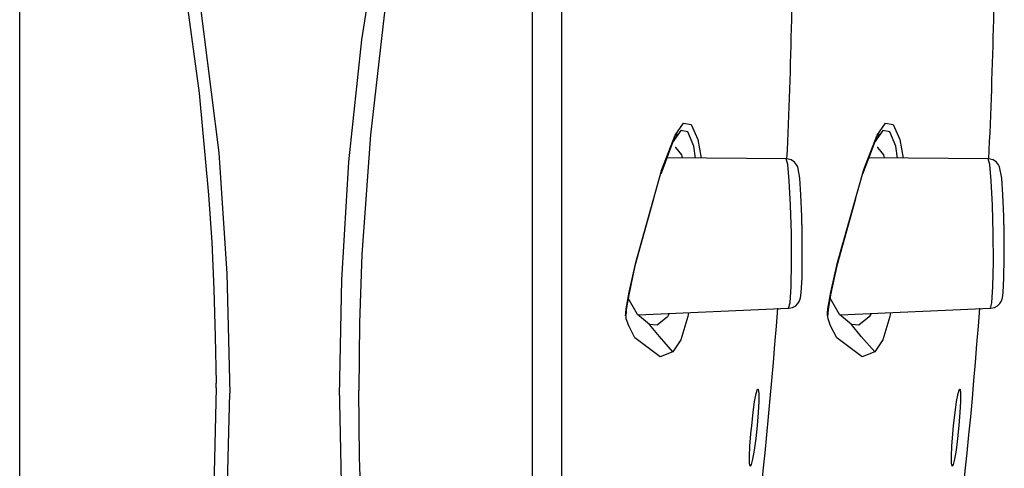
# Model space of a CAD drawing. Header units: millimetres. Extents: x 0 to 0.5, y -0.02 to 1.57.
# Tile 6 of 29: x 0.10786 to 0.12441, y 0.44099 to 0.44852. Entities that reach past the tile are written whole.
import ezdxf

# ---------------------------------------------------------------- set-up
doc = ezdxf.new("R2010")
doc.units = ezdxf.units.MM
doc.layers.add('BLOCKS', color=3, linetype='Continuous')

msp = doc.modelspace()

# ---------------------------------------------------------------- linework, layer by layer
at = {"layer": 'BLOCKS'}
for points in [[(0.116483, 0.42358), (0.116483, 0.42358), (0.116483, 0.477568), (0.116483, 0.477568)], [(0.116969, 0.477212), (0.116969, 0.477212), (0.116969, 0.423936), (0.116969, 0.423936)], [(0.107864, 0.42512), (0.107864, 0.42512), (0.107864, 0.476025), (0.107864, 0.476025)], [(0.120838, 0.448521), (0.120838, 0.448521), (0.120838, 0.452626), (0.120838, 0.452626)], [(0.124233, 0.448521), (0.124233, 0.448521), (0.124233, 0.452626), (0.124233, 0.452626)], [(0.120758, 0.446184), (0.120795, 0.446965), (0.120822, 0.447743), (0.120838, 0.448521)], [(0.12415, 0.446184), (0.12419, 0.446965), (0.124214, 0.447743), (0.124233, 0.448521)], [(0.118839, 0.44647), (0.118839, 0.44647), (0.118636, 0.44593), (0.118636, 0.44593)], [(0.122233, 0.44647), (0.122233, 0.44647), (0.122027, 0.44593), (0.122027, 0.44593)], [(0.120747, 0.446184), (0.120747, 0.446184), (0.118739, 0.446205), (0.118739, 0.446205)], [(0.12414, 0.446184), (0.12414, 0.446184), (0.122132, 0.446205), (0.122132, 0.446205)], [(0.118255, 0.443568), (0.118255, 0.443568), (0.120787, 0.443676), (0.120787, 0.443676)], [(0.119375, 0.434002), (0.119952, 0.437205), (0.120364, 0.440434), (0.120604, 0.44368)], [(0.12165, 0.443568), (0.12165, 0.443568), (0.124181, 0.443676), (0.124181, 0.443676)], [(0.12277, 0.434002), (0.123347, 0.437205), (0.123759, 0.440434), (0.123999, 0.44368)], [(0.118046, 0.443551), (0.118046, 0.443551), (0.118052, 0.443568), (0.118052, 0.443568)], [(0.121439, 0.443551), (0.121439, 0.443551), (0.121445, 0.443568), (0.121445, 0.443568)], [(0.111163, 0.442342), (0.111163, 0.442342), (0.111163, 0.442419), (0.111163, 0.442419)], [(0.113237, 0.442214), (0.113237, 0.442214), (0.113237, 0.442102), (0.113237, 0.442102)], [(0.113562, 0.442276), (0.113562, 0.442276), (0.113562, 0.442295), (0.113562, 0.442295)]]:
    msp.add_open_spline(points, degree=3, dxfattribs=at)
for points, knots in [([(0.113237, 0.442214), (0.113237, 0.442214), (0.113275, 0.444154), (0.113275, 0.444154), (0.113275, 0.444154), (0.113275, 0.444154), (0.113395, 0.446137), (0.113395, 0.446137), (0.113395, 0.446137), (0.113395, 0.446137), (0.113612, 0.448182), (0.113612, 0.448182), (0.113612, 0.448182), (0.113612, 0.448182), (0.113939, 0.450246), (0.113939, 0.450246), (0.113939, 0.450246), (0.113939, 0.450246), (0.114179, 0.451434), (0.114179, 0.451434), (0.114179, 0.451434), (0.114179, 0.451434), (0.114459, 0.452616), (0.114459, 0.452616)], [0, 0, 0, 0, 0.166667, 0.166667, 0.166667, 0.166667, 0.333333, 0.333333, 0.333333, 0.333333, 0.5, 0.5, 0.5, 0.5, 0.666667, 0.666667, 0.666667, 0.666667, 0.833333, 0.833333, 0.833333, 0.833333, 1, 1, 1, 1]), ([(0.114744, 0.452498), (0.114744, 0.452498), (0.114316, 0.450567), (0.114316, 0.450567), (0.114316, 0.450567), (0.114316, 0.450567), (0.113991, 0.4486), (0.113991, 0.4486), (0.113991, 0.4486), (0.113991, 0.4486), (0.113757, 0.446592), (0.113757, 0.446592), (0.113757, 0.446592), (0.113757, 0.446592), (0.113616, 0.444582), (0.113616, 0.444582), (0.113616, 0.444582), (0.113616, 0.444582), (0.113577, 0.443431), (0.113577, 0.443431), (0.113577, 0.443431), (0.113577, 0.443431), (0.113562, 0.442295), (0.113562, 0.442295)], [0, 0, 0, 0, 0.166667, 0.166667, 0.166667, 0.166667, 0.333333, 0.333333, 0.333333, 0.333333, 0.5, 0.5, 0.5, 0.5, 0.666667, 0.666667, 0.666667, 0.666667, 0.833333, 0.833333, 0.833333, 0.833333, 1, 1, 1, 1]), ([(0.110172, 0.452394), (0.110172, 0.452394), (0.110201, 0.452281), (0.110201, 0.452281), (0.110201, 0.452281), (0.110201, 0.452281), (0.110822, 0.449347), (0.110822, 0.449347), (0.110822, 0.449347), (0.110822, 0.449347), (0.111211, 0.446288), (0.111211, 0.446288), (0.111211, 0.446288), (0.111211, 0.446288), (0.111345, 0.444259), (0.111345, 0.444259), (0.111345, 0.444259), (0.111345, 0.444259), (0.111393, 0.442251), (0.111393, 0.442251)], [0, 0, 0, 0, 0.2, 0.2, 0.2, 0.2, 0.4, 0.4, 0.4, 0.4, 0.6, 0.6, 0.6, 0.6, 0.8, 0.8, 0.8, 0.8, 1, 1, 1, 1]), ([(0.109983, 0.452241), (0.109983, 0.452241), (0.110354, 0.450629), (0.110354, 0.450629), (0.110354, 0.450629), (0.110354, 0.450629), (0.11065, 0.448981), (0.11065, 0.448981), (0.11065, 0.448981), (0.11065, 0.448981), (0.110882, 0.447288), (0.110882, 0.447288), (0.110882, 0.447288), (0.110882, 0.447288), (0.111039, 0.445584), (0.111039, 0.445584), (0.111039, 0.445584), (0.111039, 0.445584), (0.111091, 0.444787), (0.111091, 0.444787), (0.111091, 0.444787), (0.111091, 0.444787), (0.111126, 0.443994), (0.111126, 0.443994), (0.111126, 0.443994), (0.111126, 0.443994), (0.111151, 0.443204), (0.111151, 0.443204), (0.111151, 0.443204), (0.111151, 0.443204), (0.111163, 0.442419), (0.111163, 0.442419)], [0, 0, 0, 0, 0.125, 0.125, 0.125, 0.125, 0.25, 0.25, 0.25, 0.25, 0.375, 0.375, 0.375, 0.375, 0.5, 0.5, 0.5, 0.5, 0.625, 0.625, 0.625, 0.625, 0.75, 0.75, 0.75, 0.75, 0.875, 0.875, 0.875, 0.875, 1, 1, 1, 1]), ([(0.119224, 0.446199), (0.119224, 0.446199), (0.119193, 0.4464), (0.119193, 0.4464), (0.119193, 0.4464), (0.119193, 0.4464), (0.119093, 0.44664), (0.119093, 0.44664), (0.119093, 0.44664), (0.119093, 0.44664), (0.118973, 0.446663), (0.118973, 0.446663), (0.118973, 0.446663), (0.118973, 0.446663), (0.118839, 0.44647), (0.118839, 0.44647), (0.118839, 0.44647), (0.118839, 0.44647), (0.118839, 0.44647), (0.118839, 0.44647), (0.118839, 0.44647), (0.118839, 0.44647), (0.118839, 0.44647), (0.118839, 0.44647)], [0, 0, 0, 0, 0.166667, 0.166667, 0.166667, 0.166667, 0.333333, 0.333333, 0.333333, 0.333333, 0.5, 0.5, 0.5, 0.5, 0.666667, 0.666667, 0.666667, 0.666667, 0.833333, 0.833333, 0.833333, 0.833333, 1, 1, 1, 1]), ([(0.11888, 0.446582), (0.11888, 0.446582), (0.119017, 0.446783), (0.119017, 0.446783), (0.119017, 0.446783), (0.119017, 0.446783), (0.119147, 0.446764), (0.119147, 0.446764), (0.119147, 0.446764), (0.119147, 0.446764), (0.119261, 0.446513), (0.119261, 0.446513), (0.119261, 0.446513), (0.119261, 0.446513), (0.119315, 0.446199), (0.119315, 0.446199)], [0, 0, 0, 0, 0.25, 0.25, 0.25, 0.25, 0.5, 0.5, 0.5, 0.5, 0.75, 0.75, 0.75, 0.75, 1, 1, 1, 1]), ([(0.122614, 0.446199), (0.122614, 0.446199), (0.122587, 0.4464), (0.122587, 0.4464), (0.122587, 0.4464), (0.122587, 0.4464), (0.122486, 0.44664), (0.122486, 0.44664), (0.122486, 0.44664), (0.122486, 0.44664), (0.122368, 0.446663), (0.122368, 0.446663), (0.122368, 0.446663), (0.122368, 0.446663), (0.122233, 0.44647), (0.122233, 0.44647), (0.122233, 0.44647), (0.122233, 0.44647), (0.122233, 0.44647), (0.122233, 0.44647), (0.122233, 0.44647), (0.122233, 0.44647), (0.122233, 0.44647), (0.122233, 0.44647)], [0, 0, 0, 0, 0.166667, 0.166667, 0.166667, 0.166667, 0.333333, 0.333333, 0.333333, 0.333333, 0.5, 0.5, 0.5, 0.5, 0.666667, 0.666667, 0.666667, 0.666667, 0.833333, 0.833333, 0.833333, 0.833333, 1, 1, 1, 1]), ([(0.122273, 0.446582), (0.122273, 0.446582), (0.122412, 0.446783), (0.122412, 0.446783), (0.122412, 0.446783), (0.122412, 0.446783), (0.122542, 0.446764), (0.122542, 0.446764), (0.122542, 0.446764), (0.122542, 0.446764), (0.122656, 0.446513), (0.122656, 0.446513), (0.122656, 0.446513), (0.122656, 0.446513), (0.12271, 0.446199), (0.12271, 0.446199)], [0, 0, 0, 0, 0.25, 0.25, 0.25, 0.25, 0.5, 0.5, 0.5, 0.5, 0.75, 0.75, 0.75, 0.75, 1, 1, 1, 1]), ([(0.118046, 0.443551), (0.118046, 0.443551), (0.118048, 0.443593), (0.118048, 0.443593), (0.118048, 0.443593), (0.118048, 0.443593), (0.118056, 0.443669), (0.118056, 0.443669), (0.118056, 0.443669), (0.118056, 0.443669), (0.118104, 0.443947), (0.118104, 0.443947), (0.118104, 0.443947), (0.118104, 0.443947), (0.118216, 0.444448), (0.118216, 0.444448), (0.118216, 0.444448), (0.118216, 0.444448), (0.118657, 0.446006), (0.118657, 0.446006), (0.118657, 0.446006), (0.118657, 0.446006), (0.11888, 0.446582), (0.11888, 0.446582)], [0, 0, 0, 0, 0.166667, 0.166667, 0.166667, 0.166667, 0.333333, 0.333333, 0.333333, 0.333333, 0.5, 0.5, 0.5, 0.5, 0.666667, 0.666667, 0.666667, 0.666667, 0.833333, 0.833333, 0.833333, 0.833333, 1, 1, 1, 1]), ([(0.118859, 0.446485), (0.118859, 0.446485), (0.118913, 0.446596), (0.118913, 0.446596), (0.118913, 0.446596), (0.118913, 0.446596), (0.118919, 0.446609), (0.118919, 0.446609)], [0, 0, 0, 0, 0.5, 0.5, 0.5, 0.5, 1, 1, 1, 1]), ([(0.121439, 0.443551), (0.121439, 0.443551), (0.121441, 0.443593), (0.121441, 0.443593), (0.121441, 0.443593), (0.121441, 0.443593), (0.121447, 0.443669), (0.121447, 0.443669), (0.121447, 0.443669), (0.121447, 0.443669), (0.121497, 0.443947), (0.121497, 0.443947), (0.121497, 0.443947), (0.121497, 0.443947), (0.121606, 0.444448), (0.121606, 0.444448), (0.121606, 0.444448), (0.121606, 0.444448), (0.122049, 0.446006), (0.122049, 0.446006), (0.122049, 0.446006), (0.122049, 0.446006), (0.122273, 0.446582), (0.122273, 0.446582)], [0, 0, 0, 0, 0.166667, 0.166667, 0.166667, 0.166667, 0.333333, 0.333333, 0.333333, 0.333333, 0.5, 0.5, 0.5, 0.5, 0.666667, 0.666667, 0.666667, 0.666667, 0.833333, 0.833333, 0.833333, 0.833333, 1, 1, 1, 1]), ([(0.122252, 0.446485), (0.122252, 0.446485), (0.122306, 0.446596), (0.122306, 0.446596), (0.122306, 0.446596), (0.122306, 0.446596), (0.122312, 0.446609), (0.122312, 0.446609)], [0, 0, 0, 0, 0.5, 0.5, 0.5, 0.5, 1, 1, 1, 1]), ([(0.119004, 0.446201), (0.119004, 0.446201), (0.118994, 0.446251), (0.118994, 0.446251), (0.118994, 0.446251), (0.118994, 0.446251), (0.118893, 0.446377), (0.118893, 0.446377), (0.118893, 0.446377), (0.118893, 0.446377), (0.118882, 0.446375), (0.118882, 0.446375)], [0, 0, 0, 0, 0.333333, 0.333333, 0.333333, 0.333333, 0.666667, 0.666667, 0.666667, 0.666667, 1, 1, 1, 1]), ([(0.122397, 0.446201), (0.122397, 0.446201), (0.122387, 0.446251), (0.122387, 0.446251), (0.122387, 0.446251), (0.122387, 0.446251), (0.122285, 0.446377), (0.122285, 0.446377), (0.122285, 0.446377), (0.122285, 0.446377), (0.122275, 0.446375), (0.122275, 0.446375)], [0, 0, 0, 0, 0.333333, 0.333333, 0.333333, 0.333333, 0.666667, 0.666667, 0.666667, 0.666667, 1, 1, 1, 1]), ([(0.121014, 0.444934), (0.121014, 0.444934), (0.12101, 0.445224), (0.12101, 0.445224), (0.12101, 0.445224), (0.12101, 0.445224), (0.120994, 0.445582), (0.120994, 0.445582), (0.120994, 0.445582), (0.120994, 0.445582), (0.120973, 0.445859), (0.120973, 0.445859), (0.120973, 0.445859), (0.120973, 0.445859), (0.12094, 0.44605), (0.12094, 0.44605), (0.12094, 0.44605), (0.12094, 0.44605), (0.120919, 0.446087), (0.120919, 0.446087), (0.120919, 0.446087), (0.120919, 0.446087), (0.120886, 0.446128), (0.120886, 0.446128), (0.120886, 0.446128), (0.120886, 0.446128), (0.12083, 0.446168), (0.12083, 0.446168), (0.12083, 0.446168), (0.12083, 0.446168), (0.120758, 0.446184), (0.120758, 0.446184), (0.120758, 0.446184), (0.120758, 0.446184), (0.120745, 0.446184), (0.120745, 0.446184)], [0, 0, 0, 0, 0.111111, 0.111111, 0.111111, 0.111111, 0.222222, 0.222222, 0.222222, 0.222222, 0.333333, 0.333333, 0.333333, 0.333333, 0.444444, 0.444444, 0.444444, 0.444444, 0.555556, 0.555556, 0.555556, 0.555556, 0.666667, 0.666667, 0.666667, 0.666667, 0.777778, 0.777778, 0.777778, 0.777778, 0.888889, 0.888889, 0.888889, 0.888889, 1, 1, 1, 1]), ([(0.120787, 0.443676), (0.120787, 0.443676), (0.120811, 0.443769), (0.120811, 0.443769), (0.120811, 0.443769), (0.120811, 0.443769), (0.120828, 0.444042), (0.120828, 0.444042), (0.120828, 0.444042), (0.120828, 0.444042), (0.120834, 0.44445), (0.120834, 0.44445), (0.120834, 0.44445), (0.120834, 0.44445), (0.120832, 0.44493), (0.120832, 0.44493), (0.120832, 0.44493), (0.120832, 0.44493), (0.120818, 0.44541), (0.120818, 0.44541), (0.120818, 0.44541), (0.120818, 0.44541), (0.120797, 0.445818), (0.120797, 0.445818), (0.120797, 0.445818), (0.120797, 0.445818), (0.120774, 0.446089), (0.120774, 0.446089), (0.120774, 0.446089), (0.120774, 0.446089), (0.120747, 0.446184), (0.120747, 0.446184), (0.120747, 0.446184), (0.120747, 0.446184), (0.120747, 0.446184), (0.120747, 0.446184)], [0, 0, 0, 0, 0.111111, 0.111111, 0.111111, 0.111111, 0.222222, 0.222222, 0.222222, 0.222222, 0.333333, 0.333333, 0.333333, 0.333333, 0.444444, 0.444444, 0.444444, 0.444444, 0.555556, 0.555556, 0.555556, 0.555556, 0.666667, 0.666667, 0.666667, 0.666667, 0.777778, 0.777778, 0.777778, 0.777778, 0.888889, 0.888889, 0.888889, 0.888889, 1, 1, 1, 1]), ([(0.124409, 0.444934), (0.124409, 0.444934), (0.124401, 0.445224), (0.124401, 0.445224), (0.124401, 0.445224), (0.124401, 0.445224), (0.124386, 0.445582), (0.124386, 0.445582), (0.124386, 0.445582), (0.124386, 0.445582), (0.124368, 0.445859), (0.124368, 0.445859), (0.124368, 0.445859), (0.124368, 0.445859), (0.12433, 0.44605), (0.12433, 0.44605), (0.12433, 0.44605), (0.12433, 0.44605), (0.124312, 0.446087), (0.124312, 0.446087), (0.124312, 0.446087), (0.124312, 0.446087), (0.124279, 0.446128), (0.124279, 0.446128), (0.124279, 0.446128), (0.124279, 0.446128), (0.124223, 0.446168), (0.124223, 0.446168), (0.124223, 0.446168), (0.124223, 0.446168), (0.124148, 0.446184), (0.124148, 0.446184), (0.124148, 0.446184), (0.124148, 0.446184), (0.124138, 0.446184), (0.124138, 0.446184)], [0, 0, 0, 0, 0.111111, 0.111111, 0.111111, 0.111111, 0.222222, 0.222222, 0.222222, 0.222222, 0.333333, 0.333333, 0.333333, 0.333333, 0.444444, 0.444444, 0.444444, 0.444444, 0.555556, 0.555556, 0.555556, 0.555556, 0.666667, 0.666667, 0.666667, 0.666667, 0.777778, 0.777778, 0.777778, 0.777778, 0.888889, 0.888889, 0.888889, 0.888889, 1, 1, 1, 1]), ([(0.124181, 0.443676), (0.124181, 0.443676), (0.124202, 0.443769), (0.124202, 0.443769), (0.124202, 0.443769), (0.124202, 0.443769), (0.124219, 0.444042), (0.124219, 0.444042), (0.124219, 0.444042), (0.124219, 0.444042), (0.124227, 0.44445), (0.124227, 0.44445), (0.124227, 0.44445), (0.124227, 0.44445), (0.124223, 0.44493), (0.124223, 0.44493), (0.124223, 0.44493), (0.124223, 0.44493), (0.12421, 0.44541), (0.12421, 0.44541), (0.12421, 0.44541), (0.12421, 0.44541), (0.124192, 0.445818), (0.124192, 0.445818), (0.124192, 0.445818), (0.124192, 0.445818), (0.124167, 0.446089), (0.124167, 0.446089), (0.124167, 0.446089), (0.124167, 0.446089), (0.12414, 0.446184), (0.12414, 0.446184), (0.12414, 0.446184), (0.12414, 0.446184), (0.12414, 0.446184), (0.12414, 0.446184)], [0, 0, 0, 0, 0.111111, 0.111111, 0.111111, 0.111111, 0.222222, 0.222222, 0.222222, 0.222222, 0.333333, 0.333333, 0.333333, 0.333333, 0.444444, 0.444444, 0.444444, 0.444444, 0.555556, 0.555556, 0.555556, 0.555556, 0.666667, 0.666667, 0.666667, 0.666667, 0.777778, 0.777778, 0.777778, 0.777778, 0.888889, 0.888889, 0.888889, 0.888889, 1, 1, 1, 1]), ([(0.118518, 0.445516), (0.118518, 0.445516), (0.118203, 0.44439), (0.118203, 0.44439), (0.118203, 0.44439), (0.118203, 0.44439), (0.1181, 0.443905), (0.1181, 0.443905), (0.1181, 0.443905), (0.1181, 0.443905), (0.118058, 0.443655), (0.118058, 0.443655), (0.118058, 0.443655), (0.118058, 0.443655), (0.118054, 0.443595), (0.118054, 0.443595), (0.118054, 0.443595), (0.118054, 0.443595), (0.118052, 0.443572), (0.118052, 0.443572), (0.118052, 0.443572), (0.118052, 0.443572), (0.118052, 0.443568), (0.118052, 0.443568)], [0, 0, 0, 0, 0.166667, 0.166667, 0.166667, 0.166667, 0.333333, 0.333333, 0.333333, 0.333333, 0.5, 0.5, 0.5, 0.5, 0.666667, 0.666667, 0.666667, 0.666667, 0.833333, 0.833333, 0.833333, 0.833333, 1, 1, 1, 1]), ([(0.121911, 0.445516), (0.121911, 0.445516), (0.121598, 0.44439), (0.121598, 0.44439), (0.121598, 0.44439), (0.121598, 0.44439), (0.121492, 0.443905), (0.121492, 0.443905), (0.121492, 0.443905), (0.121492, 0.443905), (0.121451, 0.443655), (0.121451, 0.443655), (0.121451, 0.443655), (0.121451, 0.443655), (0.121445, 0.443595), (0.121445, 0.443595), (0.121445, 0.443595), (0.121445, 0.443595), (0.121445, 0.443572), (0.121445, 0.443572), (0.121445, 0.443572), (0.121445, 0.443572), (0.121445, 0.443568), (0.121445, 0.443568)], [0, 0, 0, 0, 0.166667, 0.166667, 0.166667, 0.166667, 0.333333, 0.333333, 0.333333, 0.333333, 0.5, 0.5, 0.5, 0.5, 0.666667, 0.666667, 0.666667, 0.666667, 0.833333, 0.833333, 0.833333, 0.833333, 1, 1, 1, 1]), ([(0.121016, 0.444601), (0.121016, 0.444601), (0.121014, 0.444909), (0.121014, 0.444909), (0.121014, 0.444909), (0.121014, 0.444909), (0.121008, 0.445265), (0.121008, 0.445265)], [0, 0, 0, 0, 0.5, 0.5, 0.5, 0.5, 1, 1, 1, 1]), ([(0.124411, 0.444601), (0.124411, 0.444601), (0.124409, 0.444909), (0.124409, 0.444909), (0.124409, 0.444909), (0.124409, 0.444909), (0.124401, 0.445265), (0.124401, 0.445265)], [0, 0, 0, 0, 0.5, 0.5, 0.5, 0.5, 1, 1, 1, 1]), ([(0.120789, 0.443678), (0.120789, 0.443678), (0.120851, 0.443688), (0.120851, 0.443688), (0.120851, 0.443688), (0.120851, 0.443688), (0.120905, 0.443719), (0.120905, 0.443719), (0.120905, 0.443719), (0.120905, 0.443719), (0.120942, 0.443756), (0.120942, 0.443756), (0.120942, 0.443756), (0.120942, 0.443756), (0.120963, 0.443789), (0.120963, 0.443789), (0.120963, 0.443789), (0.120963, 0.443789), (0.120975, 0.44382), (0.120975, 0.44382), (0.120975, 0.44382), (0.120975, 0.44382), (0.120985, 0.443854), (0.120985, 0.443854), (0.120985, 0.443854), (0.120985, 0.443854), (0.120998, 0.443934), (0.120998, 0.443934), (0.120998, 0.443934), (0.120998, 0.443934), (0.121012, 0.444189), (0.121012, 0.444189), (0.121012, 0.444189), (0.121012, 0.444189), (0.121016, 0.444516), (0.121016, 0.444516), (0.121016, 0.444516), (0.121016, 0.444516), (0.121014, 0.444934), (0.121014, 0.444934)], [0, 0, 0, 0, 0.1, 0.1, 0.1, 0.1, 0.2, 0.2, 0.2, 0.2, 0.3, 0.3, 0.3, 0.3, 0.4, 0.4, 0.4, 0.4, 0.5, 0.5, 0.5, 0.5, 0.6, 0.6, 0.6, 0.6, 0.7, 0.7, 0.7, 0.7, 0.8, 0.8, 0.8, 0.8, 0.9, 0.9, 0.9, 0.9, 1, 1, 1, 1]), ([(0.124183, 0.443678), (0.124183, 0.443678), (0.124246, 0.443688), (0.124246, 0.443688), (0.124246, 0.443688), (0.124246, 0.443688), (0.124299, 0.443719), (0.124299, 0.443719), (0.124299, 0.443719), (0.124299, 0.443719), (0.124335, 0.443756), (0.124335, 0.443756), (0.124335, 0.443756), (0.124335, 0.443756), (0.124357, 0.443789), (0.124357, 0.443789), (0.124357, 0.443789), (0.124357, 0.443789), (0.12437, 0.44382), (0.12437, 0.44382), (0.12437, 0.44382), (0.12437, 0.44382), (0.124378, 0.443854), (0.124378, 0.443854), (0.124378, 0.443854), (0.124378, 0.443854), (0.12439, 0.443934), (0.12439, 0.443934), (0.12439, 0.443934), (0.12439, 0.443934), (0.124405, 0.444189), (0.124405, 0.444189), (0.124405, 0.444189), (0.124405, 0.444189), (0.124411, 0.444516), (0.124411, 0.444516), (0.124411, 0.444516), (0.124411, 0.444516), (0.124409, 0.444934), (0.124409, 0.444934)], [0, 0, 0, 0, 0.1, 0.1, 0.1, 0.1, 0.2, 0.2, 0.2, 0.2, 0.3, 0.3, 0.3, 0.3, 0.4, 0.4, 0.4, 0.4, 0.5, 0.5, 0.5, 0.5, 0.6, 0.6, 0.6, 0.6, 0.7, 0.7, 0.7, 0.7, 0.8, 0.8, 0.8, 0.8, 0.9, 0.9, 0.9, 0.9, 1, 1, 1, 1]), ([(0.11845, 0.443402), (0.11845, 0.443402), (0.118247, 0.443574), (0.118247, 0.443574), (0.118247, 0.443574), (0.118247, 0.443574), (0.118091, 0.443847), (0.118091, 0.443847)], [0, 0, 0, 0, 0.5, 0.5, 0.5, 0.5, 1, 1, 1, 1]), ([(0.121842, 0.443402), (0.121842, 0.443402), (0.121641, 0.443574), (0.121641, 0.443574), (0.121641, 0.443574), (0.121641, 0.443574), (0.121484, 0.443847), (0.121484, 0.443847)], [0, 0, 0, 0, 0.5, 0.5, 0.5, 0.5, 1, 1, 1, 1]), ([(0.118839, 0.442947), (0.118839, 0.442947), (0.118628, 0.44286), (0.118628, 0.44286), (0.118628, 0.44286), (0.118628, 0.44286), (0.118203, 0.443181), (0.118203, 0.443181), (0.118203, 0.443181), (0.118203, 0.443181), (0.1181, 0.44338), (0.1181, 0.44338), (0.1181, 0.44338), (0.1181, 0.44338), (0.118058, 0.443502), (0.118058, 0.443502), (0.118058, 0.443502), (0.118058, 0.443502), (0.118054, 0.443541), (0.118054, 0.443541), (0.118054, 0.443541), (0.118054, 0.443541), (0.118052, 0.443564), (0.118052, 0.443564), (0.118052, 0.443564), (0.118052, 0.443564), (0.118052, 0.443568), (0.118052, 0.443568)], [0, 0, 0, 0, 0.142857, 0.142857, 0.142857, 0.142857, 0.285714, 0.285714, 0.285714, 0.285714, 0.428571, 0.428571, 0.428571, 0.428571, 0.571429, 0.571429, 0.571429, 0.571429, 0.714286, 0.714286, 0.714286, 0.714286, 0.857143, 0.857143, 0.857143, 0.857143, 1, 1, 1, 1]), ([(0.118777, 0.443591), (0.118777, 0.443591), (0.118748, 0.443533), (0.118748, 0.443533), (0.118748, 0.443533), (0.118748, 0.443533), (0.118576, 0.443392), (0.118576, 0.443392), (0.118576, 0.443392), (0.118576, 0.443392), (0.11845, 0.443402), (0.11845, 0.443402)], [0, 0, 0, 0, 0.333333, 0.333333, 0.333333, 0.333333, 0.666667, 0.666667, 0.666667, 0.666667, 1, 1, 1, 1]), ([(0.119106, 0.443603), (0.119106, 0.443603), (0.119093, 0.443539), (0.119093, 0.443539), (0.119093, 0.443539), (0.119093, 0.443539), (0.118973, 0.443146), (0.118973, 0.443146), (0.118973, 0.443146), (0.118973, 0.443146), (0.118839, 0.442947), (0.118839, 0.442947), (0.118839, 0.442947), (0.118839, 0.442947), (0.118839, 0.442947), (0.118839, 0.442947), (0.118839, 0.442947), (0.118839, 0.442947), (0.118839, 0.442947), (0.118839, 0.442947)], [0, 0, 0, 0, 0.2, 0.2, 0.2, 0.2, 0.4, 0.4, 0.4, 0.4, 0.6, 0.6, 0.6, 0.6, 0.8, 0.8, 0.8, 0.8, 1, 1, 1, 1]), ([(0.122233, 0.442947), (0.122233, 0.442947), (0.12202, 0.44286), (0.12202, 0.44286), (0.12202, 0.44286), (0.12202, 0.44286), (0.121598, 0.443181), (0.121598, 0.443181), (0.121598, 0.443181), (0.121598, 0.443181), (0.121492, 0.44338), (0.121492, 0.44338), (0.121492, 0.44338), (0.121492, 0.44338), (0.121451, 0.443502), (0.121451, 0.443502), (0.121451, 0.443502), (0.121451, 0.443502), (0.121445, 0.443541), (0.121445, 0.443541), (0.121445, 0.443541), (0.121445, 0.443541), (0.121445, 0.443564), (0.121445, 0.443564), (0.121445, 0.443564), (0.121445, 0.443564), (0.121445, 0.443568), (0.121445, 0.443568)], [0, 0, 0, 0, 0.142857, 0.142857, 0.142857, 0.142857, 0.285714, 0.285714, 0.285714, 0.285714, 0.428571, 0.428571, 0.428571, 0.428571, 0.571429, 0.571429, 0.571429, 0.571429, 0.714286, 0.714286, 0.714286, 0.714286, 0.857143, 0.857143, 0.857143, 0.857143, 1, 1, 1, 1]), ([(0.122171, 0.443591), (0.122171, 0.443591), (0.12214, 0.443533), (0.12214, 0.443533), (0.12214, 0.443533), (0.12214, 0.443533), (0.121969, 0.443392), (0.121969, 0.443392), (0.121969, 0.443392), (0.121969, 0.443392), (0.121842, 0.443402), (0.121842, 0.443402)], [0, 0, 0, 0, 0.333333, 0.333333, 0.333333, 0.333333, 0.666667, 0.666667, 0.666667, 0.666667, 1, 1, 1, 1]), ([(0.122498, 0.443603), (0.122498, 0.443603), (0.122486, 0.443539), (0.122486, 0.443539), (0.122486, 0.443539), (0.122486, 0.443539), (0.122368, 0.443146), (0.122368, 0.443146), (0.122368, 0.443146), (0.122368, 0.443146), (0.122233, 0.442947), (0.122233, 0.442947), (0.122233, 0.442947), (0.122233, 0.442947), (0.122233, 0.442947), (0.122233, 0.442947), (0.122233, 0.442947), (0.122233, 0.442947), (0.122233, 0.442947), (0.122233, 0.442947)], [0, 0, 0, 0, 0.2, 0.2, 0.2, 0.2, 0.4, 0.4, 0.4, 0.4, 0.6, 0.6, 0.6, 0.6, 0.8, 0.8, 0.8, 0.8, 1, 1, 1, 1]), ([(0.118839, 0.442947), (0.118839, 0.442947), (0.118615, 0.443201), (0.118615, 0.443201), (0.118615, 0.443201), (0.118615, 0.443201), (0.11845, 0.443402), (0.11845, 0.443402)], [0, 0, 0, 0, 0.5, 0.5, 0.5, 0.5, 1, 1, 1, 1]), ([(0.122233, 0.442947), (0.122233, 0.442947), (0.122008, 0.443201), (0.122008, 0.443201), (0.122008, 0.443201), (0.122008, 0.443201), (0.121842, 0.443402), (0.121842, 0.443402)], [0, 0, 0, 0, 0.5, 0.5, 0.5, 0.5, 1, 1, 1, 1]), ([(0.111163, 0.442342), (0.111163, 0.442342), (0.11112, 0.440438), (0.11112, 0.440438), (0.11112, 0.440438), (0.11112, 0.440438), (0.110989, 0.43859), (0.110989, 0.43859), (0.110989, 0.43859), (0.110989, 0.43859), (0.110615, 0.436054), (0.110615, 0.436054), (0.110615, 0.436054), (0.110615, 0.436054), (0.109983, 0.43375), (0.109983, 0.43375)], [0, 0, 0, 0, 0.25, 0.25, 0.25, 0.25, 0.5, 0.5, 0.5, 0.5, 0.75, 0.75, 0.75, 0.75, 1, 1, 1, 1]), ([(0.110172, 0.433522), (0.110172, 0.433522), (0.110201, 0.433605), (0.110201, 0.433605), (0.110201, 0.433605), (0.110201, 0.433605), (0.110822, 0.435843), (0.110822, 0.435843), (0.110822, 0.435843), (0.110822, 0.435843), (0.111211, 0.438443), (0.111211, 0.438443), (0.111211, 0.438443), (0.111211, 0.438443), (0.111345, 0.440299), (0.111345, 0.440299), (0.111345, 0.440299), (0.111345, 0.440299), (0.111393, 0.442251), (0.111393, 0.442251)], [0, 0, 0, 0, 0.2, 0.2, 0.2, 0.2, 0.4, 0.4, 0.4, 0.4, 0.6, 0.6, 0.6, 0.6, 0.8, 0.8, 0.8, 0.8, 1, 1, 1, 1]), ([(0.114744, 0.433237), (0.114744, 0.433237), (0.114316, 0.434783), (0.114316, 0.434783), (0.114316, 0.434783), (0.114316, 0.434783), (0.113991, 0.436433), (0.113991, 0.436433), (0.113991, 0.436433), (0.113991, 0.436433), (0.113757, 0.438207), (0.113757, 0.438207), (0.113757, 0.438207), (0.113757, 0.438207), (0.113616, 0.440068), (0.113616, 0.440068), (0.113616, 0.440068), (0.113616, 0.440068), (0.113577, 0.441171), (0.113577, 0.441171), (0.113577, 0.441171), (0.113577, 0.441171), (0.113562, 0.442295), (0.113562, 0.442295)], [0, 0, 0, 0, 0.166667, 0.166667, 0.166667, 0.166667, 0.333333, 0.333333, 0.333333, 0.333333, 0.5, 0.5, 0.5, 0.5, 0.666667, 0.666667, 0.666667, 0.666667, 0.833333, 0.833333, 0.833333, 0.833333, 1, 1, 1, 1]), ([(0.120153, 0.44157), (0.120153, 0.44157), (0.120137, 0.441363), (0.120137, 0.441363), (0.120137, 0.441363), (0.120137, 0.441363), (0.12013, 0.441192), (0.12013, 0.441192), (0.12013, 0.441192), (0.12013, 0.441192), (0.12013, 0.441076), (0.12013, 0.441076), (0.12013, 0.441076), (0.12013, 0.441076), (0.120141, 0.441026), (0.120141, 0.441026), (0.120141, 0.441026), (0.120141, 0.441026), (0.120159, 0.441051), (0.120159, 0.441051), (0.120159, 0.441051), (0.120159, 0.441051), (0.120182, 0.441142), (0.120182, 0.441142), (0.120182, 0.441142), (0.120182, 0.441142), (0.120207, 0.441295), (0.120207, 0.441295), (0.120207, 0.441295), (0.120207, 0.441295), (0.120234, 0.441492), (0.120234, 0.441492), (0.120234, 0.441492), (0.120234, 0.441492), (0.120255, 0.441711), (0.120255, 0.441711), (0.120255, 0.441711), (0.120255, 0.441711), (0.120273, 0.441926), (0.120273, 0.441926), (0.120273, 0.441926), (0.120273, 0.441926), (0.120284, 0.442111), (0.120284, 0.442111), (0.120284, 0.442111), (0.120284, 0.442111), (0.120284, 0.442245), (0.120284, 0.442245), (0.120284, 0.442245), (0.120284, 0.442245), (0.120277, 0.442316), (0.120277, 0.442316), (0.120277, 0.442316), (0.120277, 0.442316), (0.120261, 0.442316), (0.120261, 0.442316), (0.120261, 0.442316), (0.120261, 0.442316), (0.120242, 0.442245), (0.120242, 0.442245), (0.120242, 0.442245), (0.120242, 0.442245), (0.120215, 0.442111), (0.120215, 0.442111), (0.120215, 0.442111), (0.120215, 0.442111), (0.120188, 0.441924), (0.120188, 0.441924), (0.120188, 0.441924), (0.120188, 0.441924), (0.120166, 0.441709), (0.120166, 0.441709), (0.120166, 0.441709), (0.120166, 0.441709), (0.120153, 0.44157), (0.120153, 0.44157)], [0, 0, 0, 0, 0.052632, 0.052632, 0.052632, 0.052632, 0.105263, 0.105263, 0.105263, 0.105263, 0.157895, 0.157895, 0.157895, 0.157895, 0.210526, 0.210526, 0.210526, 0.210526, 0.263158, 0.263158, 0.263158, 0.263158, 0.315789, 0.315789, 0.315789, 0.315789, 0.368421, 0.368421, 0.368421, 0.368421, 0.421053, 0.421053, 0.421053, 0.421053, 0.473684, 0.473684, 0.473684, 0.473684, 0.526316, 0.526316, 0.526316, 0.526316, 0.578947, 0.578947, 0.578947, 0.578947, 0.631579, 0.631579, 0.631579, 0.631579, 0.684211, 0.684211, 0.684211, 0.684211, 0.736842, 0.736842, 0.736842, 0.736842, 0.789474, 0.789474, 0.789474, 0.789474, 0.842105, 0.842105, 0.842105, 0.842105, 0.894737, 0.894737, 0.894737, 0.894737, 0.947368, 0.947368, 0.947368, 0.947368, 1, 1, 1, 1]), ([(0.123546, 0.44157), (0.123546, 0.44157), (0.123531, 0.441363), (0.123531, 0.441363), (0.123531, 0.441363), (0.123531, 0.441363), (0.123523, 0.441192), (0.123523, 0.441192), (0.123523, 0.441192), (0.123523, 0.441192), (0.123525, 0.441076), (0.123525, 0.441076), (0.123525, 0.441076), (0.123525, 0.441076), (0.123536, 0.441026), (0.123536, 0.441026), (0.123536, 0.441026), (0.123536, 0.441026), (0.123552, 0.441051), (0.123552, 0.441051), (0.123552, 0.441051), (0.123552, 0.441051), (0.123575, 0.441142), (0.123575, 0.441142), (0.123575, 0.441142), (0.123575, 0.441142), (0.123602, 0.441295), (0.123602, 0.441295), (0.123602, 0.441295), (0.123602, 0.441295), (0.123627, 0.441492), (0.123627, 0.441492), (0.123627, 0.441492), (0.123627, 0.441492), (0.123649, 0.441711), (0.123649, 0.441711), (0.123649, 0.441711), (0.123649, 0.441711), (0.123666, 0.441926), (0.123666, 0.441926), (0.123666, 0.441926), (0.123666, 0.441926), (0.123676, 0.442111), (0.123676, 0.442111), (0.123676, 0.442111), (0.123676, 0.442111), (0.123676, 0.442245), (0.123676, 0.442245), (0.123676, 0.442245), (0.123676, 0.442245), (0.123668, 0.442316), (0.123668, 0.442316), (0.123668, 0.442316), (0.123668, 0.442316), (0.123656, 0.442316), (0.123656, 0.442316), (0.123656, 0.442316), (0.123656, 0.442316), (0.123633, 0.442245), (0.123633, 0.442245), (0.123633, 0.442245), (0.123633, 0.442245), (0.123608, 0.442111), (0.123608, 0.442111), (0.123608, 0.442111), (0.123608, 0.442111), (0.123583, 0.441924), (0.123583, 0.441924), (0.123583, 0.441924), (0.123583, 0.441924), (0.123558, 0.441709), (0.123558, 0.441709), (0.123558, 0.441709), (0.123558, 0.441709), (0.123546, 0.44157), (0.123546, 0.44157)], [0, 0, 0, 0, 0.052632, 0.052632, 0.052632, 0.052632, 0.105263, 0.105263, 0.105263, 0.105263, 0.157895, 0.157895, 0.157895, 0.157895, 0.210526, 0.210526, 0.210526, 0.210526, 0.263158, 0.263158, 0.263158, 0.263158, 0.315789, 0.315789, 0.315789, 0.315789, 0.368421, 0.368421, 0.368421, 0.368421, 0.421053, 0.421053, 0.421053, 0.421053, 0.473684, 0.473684, 0.473684, 0.473684, 0.526316, 0.526316, 0.526316, 0.526316, 0.578947, 0.578947, 0.578947, 0.578947, 0.631579, 0.631579, 0.631579, 0.631579, 0.684211, 0.684211, 0.684211, 0.684211, 0.736842, 0.736842, 0.736842, 0.736842, 0.789474, 0.789474, 0.789474, 0.789474, 0.842105, 0.842105, 0.842105, 0.842105, 0.894737, 0.894737, 0.894737, 0.894737, 0.947368, 0.947368, 0.947368, 0.947368, 1, 1, 1, 1]), ([(0.113237, 0.442102), (0.113237, 0.442102), (0.113275, 0.44021), (0.113275, 0.44021), (0.113275, 0.44021), (0.113275, 0.44021), (0.113395, 0.438364), (0.113395, 0.438364), (0.113395, 0.438364), (0.113395, 0.438364), (0.113612, 0.436549), (0.113612, 0.436549), (0.113612, 0.436549), (0.113612, 0.436549), (0.113939, 0.434812), (0.113939, 0.434812), (0.113939, 0.434812), (0.113939, 0.434812), (0.114179, 0.433853), (0.114179, 0.433853), (0.114179, 0.433853), (0.114179, 0.433853), (0.114459, 0.432932), (0.114459, 0.432932)], [0, 0, 0, 0, 0.166667, 0.166667, 0.166667, 0.166667, 0.333333, 0.333333, 0.333333, 0.333333, 0.5, 0.5, 0.5, 0.5, 0.666667, 0.666667, 0.666667, 0.666667, 0.833333, 0.833333, 0.833333, 0.833333, 1, 1, 1, 1])]:
    msp.add_open_spline(points, degree=3, knots=knots, dxfattribs=at)

doc.saveas('drawing.dxf')
